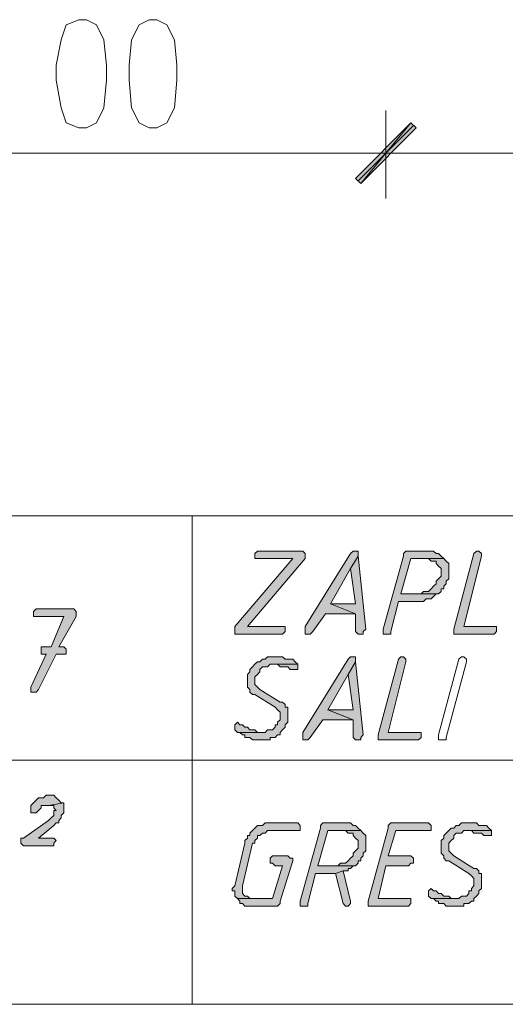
# Model space of a CAD drawing. Header units: inches. Extents: x 1504 to 12593, y -807 to 3183.
# Tile 154 of 256: x 6188 to 6270, y 61 to 227. Entities that reach past the tile are written whole.
import ezdxf

# ---------------------------------------------------------------- set-up
doc = ezdxf.new("R2010")
doc.units = ezdxf.units.IN
doc.header["$MEASUREMENT"] = 0
for name, color, linetype in [('at_Entity', 7, 'Continuous'), ('at_Rect', 7, 'Continuous'), ('at_Solid', 7, 'Continuous')]:
    doc.layers.add(name, color=color, linetype=linetype)

msp = doc.modelspace()

# ---------------------------------------------------------------- hatches: boundary and pattern name
at = {"layer": 'at_Solid', "lineweight": 15}
for points in [[(6254.18, 209.25), (6245.74, 199.11), (6244.9, 199.96)], [(6244.9, 199.96), (6245.74, 199.11), (6254.18, 209.25)], [(6255.03, 208.41), (6254.18, 209.25), (6245.74, 199.11)], [(6245.74, 199.11), (6254.18, 209.25), (6255.03, 208.41)], [(6235.6, 137.45), (6228.42, 137.45), (6228, 137.02), (6228, 136.18), (6234.33, 136.18), (6224.62, 124.77), (6224.62, 123.5), (6232.64, 123.5), (6233.06, 123.93), (6233.06, 124.77), (6226.73, 124.77), (6236.44, 136.18), (6236.44, 137.02), (6236.02, 137.45)], [(6244.9, 137.45), (6244.47, 137.45), (6244.05, 137.02), (6236.44, 124.77), (6236.44, 123.5), (6237.29, 123.5), (6237.71, 123.93), (6239.82, 126.89), (6244.9, 126.89), (6240.67, 128.58), (6244.05, 134.49), (6245.31, 136.6), (6245.31, 137.45)], [(6257.14, 137.45), (6253.34, 137.45), (6252.92, 137.02), (6252.92, 136.6), (6249.54, 124.35), (6249.54, 123.5), (6250.8, 123.5), (6250.8, 123.93), (6252.08, 128.99), (6256.3, 128.99), (6256.72, 129.42), (6257.56, 129.42), (6257.98, 129.84), (6258.41, 130.26), (6258.83, 130.26), (6252.49, 130.26), (6254.18, 136.18), (6259.68, 136.18), (6259.25, 136.6), (6258.83, 137.02), (6258.41, 137.02), (6257.98, 137.45), (6257.56, 137.45)], [(6265.17, 137.45), (6264.74, 137.02), (6261.36, 124.35), (6261.36, 123.5), (6268.13, 123.5), (6268.54, 123.93), (6268.54, 124.77), (6263.05, 124.77), (6266.01, 136.6), (6266.01, 137.02), (6265.59, 137.45)], [(6245.31, 136.6), (6244.05, 134.49), (6244.9, 128.58), (6240.67, 128.58), (6244.9, 126.89), (6244.9, 123.93), (6245.31, 123.5), (6246.16, 123.5), (6246.16, 123.93), (6246.58, 124.35)], [(6259.68, 136.18), (6257.14, 136.18), (6257.56, 135.76), (6258.41, 135.76), (6258.41, 135.33), (6258.83, 134.91), (6259.25, 134.49), (6259.25, 133.22), (6258.83, 132.8), (6258.41, 132.37), (6258.41, 131.96), (6257.98, 131.53), (6257.56, 131.11), (6257.14, 130.68), (6256.3, 130.68), (6255.87, 130.26), (6252.49, 130.26), (6258.83, 130.26), (6259.25, 130.68), (6259.25, 131.11), (6259.68, 131.11), (6259.68, 131.53), (6260.1, 131.96), (6260.1, 132.37), (6260.52, 132.8), (6260.52, 134.06), (6260.52, 135.33), (6260.1, 135.76)], [(6197.16, 127.73), (6191.24, 127.73), (6190.83, 127.31), (6190.83, 126.46), (6195.89, 126.46), (6193.78, 121.4), (6192.09, 121.4), (6192.09, 120.55), (6192.09, 120.12), (6192.93, 120.12), (6190.4, 114.63), (6190.4, 113.79), (6191.24, 113.79), (6191.67, 114.21), (6194.63, 120.12), (6196.32, 120.12), (6196.32, 120.97), (6195.89, 121.4), (6195.05, 121.4), (6198.01, 126.46), (6198.01, 127.31), (6197.58, 127.73)], [(6231.37, 119.71), (6230.11, 119.71), (6229.69, 119.28), (6229.26, 119.28), (6228.84, 118.86), (6228.42, 118.86), (6228, 118.44), (6227.57, 118.01), (6227.15, 117.59), (6227.15, 117.17), (6226.73, 116.75), (6226.73, 115.48), (6226.73, 114.63), (6227.15, 114.21), (6227.15, 113.79), (6227.57, 113.37), (6228, 113.37), (6231.37, 111.25), (6231.8, 110.83), (6232.22, 110.41), (6232.22, 109.14), (6231.8, 108.72), (6231.8, 108.3), (6231.37, 108.3), (6231.37, 107.88), (6230.95, 107.45), (6230.11, 107.45), (6229.69, 107.03), (6225.04, 107.03), (6225.46, 107.03), (6225.88, 106.61), (6226.31, 106.61), (6226.31, 106.19), (6227.15, 106.19), (6227.57, 105.76), (6230.53, 105.76), (6230.53, 106.19), (6231.37, 106.19), (6231.8, 106.61), (6232.22, 106.61), (6232.22, 107.03), (6232.64, 107.45), (6233.06, 107.88), (6233.06, 108.3), (6233.49, 108.72), (6233.49, 111.25), (6233.06, 111.25), (6233.06, 111.68), (6232.64, 112.1), (6232.22, 112.1), (6228.84, 114.21), (6228.42, 114.63), (6228, 115.06), (6228, 116.32), (6228.42, 116.75), (6228.84, 117.17), (6228.84, 117.59), (6229.26, 118.01), (6230.11, 118.01), (6230.53, 118.44), (6235.18, 118.44), (6234.75, 118.86), (6234.33, 119.28), (6233.06, 119.28), (6232.64, 119.71), (6231.8, 119.71)], [(6244.47, 119.71), (6244.05, 119.71), (6243.62, 119.28), (6236.02, 107.03), (6236.02, 105.76), (6236.87, 105.76), (6237.29, 106.19), (6239.4, 109.14), (6244.47, 109.14), (6240.24, 110.83), (6243.62, 116.75), (6244.9, 118.86), (6244.9, 119.71)], [(6252.49, 119.71), (6252.08, 119.28), (6248.69, 106.61), (6248.69, 105.76), (6255.45, 105.76), (6255.87, 106.19), (6255.87, 107.03), (6250.38, 107.03), (6253.34, 118.86), (6253.34, 119.28), (6252.92, 119.71)], [(6235.18, 118.44), (6230.95, 118.44), (6231.8, 118.44), (6232.22, 118.01), (6233.49, 118.01), (6233.91, 117.59), (6235.18, 117.59), (6235.18, 118.01)], [(6244.9, 118.86), (6243.62, 116.75), (6244.47, 110.83), (6240.24, 110.83), (6244.47, 109.14), (6244.47, 106.19), (6244.9, 105.76), (6245.74, 105.76), (6245.74, 106.19), (6246.16, 106.61)], [(6225.04, 108.72), (6224.62, 108.3), (6224.62, 107.45), (6225.04, 107.03), (6229.26, 107.03), (6228.42, 107.03), (6228, 107.45), (6227.15, 107.45), (6226.73, 107.88), (6226.31, 107.88), (6225.88, 108.3), (6225.46, 108.3)], [(6193.78, 96.47), (6192.93, 96.47), (6192.51, 96.05), (6191.67, 96.05), (6191.24, 95.63), (6190.83, 95.2), (6190.4, 94.78), (6190.4, 94.36), (6190.4, 93.51), (6191.24, 93.51), (6191.67, 93.94), (6192.09, 94.36), (6192.09, 94.78), (6193.36, 94.78), (6195.89, 95.2), (6195.47, 95.2), (6195.05, 95.63), (6194.63, 96.05), (6194.21, 96.47)], [(6195.89, 95.2), (6193.36, 94.78), (6194.21, 94.78), (6194.21, 94.36), (6194.63, 93.94), (6194.21, 93.94), (6194.21, 93.09), (6193.78, 92.67), (6193.36, 92.25), (6189.14, 89.29), (6188.71, 89.29), (6188.71, 88.45), (6189.14, 88.02), (6194.21, 88.02), (6194.21, 88.45), (6194.63, 88.87), (6194.21, 89.29), (6191.67, 89.29), (6194.21, 91.4), (6194.63, 91.83), (6195.05, 91.83), (6195.05, 92.25), (6195.47, 92.67), (6195.47, 93.09), (6195.89, 93.51), (6195.89, 94.36), (6195.89, 94.78)], [(6234.75, 91.83), (6229.69, 91.83), (6229.26, 91.4), (6228.42, 91.4), (6228, 90.98), (6227.57, 90.56), (6227.15, 90.13), (6227.15, 89.71), (6226.73, 89.71), (6226.73, 89.29), (6226.31, 88.87), (6226.31, 88.45), (6224.62, 81.27), (6224.19, 80.84), (6224.19, 80.42), (6224.62, 80.42), (6224.62, 79.58), (6225.04, 79.15), (6227.57, 79.15), (6227.15, 79.15), (6226.73, 79.58), (6226.31, 79.58), (6225.88, 80), (6225.88, 80.84), (6225.88, 81.27), (6227.57, 88.45), (6228, 88.45), (6228, 88.87), (6228.42, 89.29), (6228.42, 89.71), (6228.84, 89.71), (6229.26, 90.13), (6229.69, 90.13), (6230.11, 90.56), (6235.6, 90.56), (6235.6, 91.4), (6235.18, 91.83)], [(6243.2, 91.83), (6239.4, 91.83), (6238.98, 91.4), (6238.98, 90.98), (6235.6, 78.73), (6235.6, 77.89), (6236.87, 77.89), (6236.87, 78.31), (6238.13, 83.38), (6241.51, 83.38), (6242.78, 83.8), (6243.62, 83.8), (6243.62, 84.22), (6244.05, 84.22), (6244.47, 84.64), (6244.9, 84.64), (6238.56, 84.64), (6240.24, 90.56), (6245.74, 90.56), (6245.31, 90.98), (6244.9, 91.4), (6244.47, 91.4), (6244.05, 91.83), (6243.62, 91.83)], [(6256.72, 91.83), (6250.8, 91.83), (6250.38, 91.4), (6250.38, 90.98), (6247, 78.73), (6247, 77.89), (6253.76, 77.89), (6254.18, 78.31), (6254.18, 79.15), (6248.69, 79.15), (6249.96, 84.64), (6253.76, 84.64), (6254.18, 85.07), (6254.61, 85.07), (6254.61, 85.91), (6254.18, 86.33), (6250.38, 86.33), (6251.65, 90.56), (6257.56, 90.56), (6257.56, 91.4), (6257.14, 91.83)], [(6263.9, 91.83), (6262.64, 91.83), (6262.21, 91.4), (6261.79, 91.4), (6261.36, 90.98), (6260.94, 90.98), (6260.52, 90.56), (6260.1, 90.13), (6259.68, 89.71), (6259.68, 89.29), (6259.25, 88.87), (6259.25, 87.6), (6259.25, 86.76), (6259.68, 86.33), (6259.68, 85.91), (6260.1, 85.49), (6260.52, 85.49), (6263.9, 83.38), (6264.32, 82.95), (6264.74, 82.53), (6264.74, 81.27), (6264.32, 80.84), (6264.32, 80.42), (6263.9, 80.42), (6263.9, 80), (6263.48, 79.58), (6262.64, 79.58), (6262.21, 79.15), (6257.56, 79.15), (6257.98, 79.15), (6258.41, 78.73), (6258.83, 78.73), (6258.83, 78.31), (6259.68, 78.31), (6260.1, 77.89), (6263.05, 77.89), (6263.05, 78.31), (6263.9, 78.31), (6264.32, 78.73), (6264.74, 78.73), (6264.74, 79.15), (6265.17, 79.58), (6265.59, 80), (6265.59, 80.42), (6266.01, 80.84), (6266.01, 83.38), (6265.59, 83.38), (6265.59, 83.8), (6265.17, 84.22), (6264.74, 84.22), (6261.36, 86.33), (6260.94, 86.76), (6260.52, 87.18), (6260.52, 88.45), (6260.94, 88.87), (6261.36, 89.29), (6261.36, 89.71), (6261.79, 90.13), (6262.64, 90.13), (6263.05, 90.56), (6267.7, 90.56), (6267.28, 90.98), (6266.86, 91.4), (6265.59, 91.4), (6265.17, 91.83), (6264.32, 91.83)], [(6245.74, 90.56), (6243.2, 90.56), (6243.62, 90.13), (6244.47, 90.13), (6244.47, 89.71), (6244.9, 89.29), (6245.31, 88.87), (6245.31, 87.6), (6244.9, 87.18), (6244.47, 86.76), (6244.47, 86.33), (6244.05, 85.91), (6243.62, 85.49), (6243.2, 85.07), (6242.36, 85.07), (6241.93, 84.64), (6238.56, 84.64), (6244.9, 84.64), (6245.31, 85.07), (6245.31, 85.49), (6245.74, 85.49), (6245.74, 85.91), (6246.16, 86.33), (6246.16, 86.76), (6246.58, 87.18), (6246.58, 88.45), (6246.58, 89.71), (6246.16, 90.13)], [(6267.7, 90.56), (6263.48, 90.56), (6264.32, 90.56), (6264.74, 90.13), (6266.01, 90.13), (6266.43, 89.71), (6267.7, 89.71), (6267.7, 90.13)], [(6233.49, 86.33), (6230.95, 86.33), (6230.53, 85.91), (6230.53, 85.07), (6230.95, 85.07), (6231.37, 84.64), (6232.64, 84.64), (6230.95, 79.15), (6225.04, 79.15), (6225.46, 78.73), (6225.46, 78.31), (6225.88, 78.31), (6226.31, 77.89), (6231.8, 77.89), (6232.22, 78.31), (6232.22, 78.73), (6234.33, 85.49), (6234.33, 85.91), (6233.91, 85.91)], [(6242.78, 83.8), (6241.51, 83.38), (6242.78, 78.31), (6243.2, 77.89), (6243.62, 77.89), (6244.05, 78.31), (6244.05, 78.73)], [(6257.56, 80.84), (6257.14, 80.42), (6257.14, 79.58), (6257.56, 79.15), (6261.79, 79.15), (6260.94, 79.15), (6260.52, 79.58), (6259.68, 79.58), (6259.25, 80), (6258.83, 80), (6258.41, 80.42), (6257.98, 80.42)]]:
    msp.add_hatch(color=7, dxfattribs=at).paths.add_polyline_path(points)

# ---------------------------------------------------------------- linework, layer by layer
at = {"layer": 'at_Entity', "color": 7, "lineweight": 15}
for p, q in [((6198.43, 226.57), (6196.32, 225.73)), ((6199.7, 226.57), (6198.43, 226.57)), ((6201.39, 225.73), (6199.7, 226.57)), ((6210.26, 226.57), (6208.57, 225.73)), ((6211.52, 226.57), (6210.26, 226.57)), ((6213.21, 225.73), (6211.52, 226.57)), ((6196.32, 225.73), (6195.47, 223.19)), ((6202.65, 223.19), (6201.39, 225.73)), ((6208.57, 225.73), (6207.29, 223.19)), ((6214.48, 223.19), (6213.21, 225.73)), ((6195.47, 223.19), (6194.63, 218.97)), ((6203.07, 218.97), (6202.65, 223.19)), ((6207.29, 223.19), (6206.88, 218.97)), ((6214.9, 218.97), (6214.48, 223.19)), ((6194.63, 218.97), (6194.63, 216.44)), ((6203.07, 216.44), (6203.07, 218.97)), ((6206.88, 218.97), (6206.88, 216.44)), ((6214.9, 216.44), (6214.9, 218.97)), ((6194.63, 216.44), (6195.47, 211.79)), ((6202.65, 211.79), (6203.07, 216.44)), ((6206.88, 216.44), (6207.29, 211.79)), ((6214.48, 211.79), (6214.9, 216.44)), ((6195.47, 211.79), (6196.32, 209.25)), ((6201.39, 209.25), (6202.65, 211.79)), ((6207.29, 211.79), (6208.57, 209.25)), ((6213.21, 209.25), (6214.48, 211.79)), ((6249.96, 211.36), (6249.96, 196.58)), ((6249.96, 196.58), (6249.96, 211.36)), ((6196.32, 209.25), (6198.43, 208.41)), ((6198.43, 208.41), (6199.7, 208.41)), ((6199.7, 208.41), (6201.39, 209.25)), ((6208.57, 209.25), (6210.26, 208.41)), ((6210.26, 208.41), (6211.52, 208.41)), ((6211.52, 208.41), (6213.21, 209.25)), ((6244.9, 199.96), (6254.18, 209.25)), ((6254.18, 209.25), (6244.9, 199.96)), ((6245.31, 199.54), (6254.61, 208.83)), ((6254.61, 208.83), (6245.31, 199.54)), ((6254.18, 209.25), (6245.74, 199.11)), ((6254.18, 209.25), (6245.74, 199.11)), ((6245.74, 199.11), (6254.18, 209.25)), ((6245.74, 199.11), (6254.18, 209.25)), ((6245.74, 199.11), (6255.03, 208.41)), ((6255.03, 208.41), (6245.74, 199.11)), ((6255.03, 208.41), (6254.18, 209.25)), ((6254.18, 209.25), (6255.03, 208.41)), ((6155.76, 204.18), (6244.47, 204.18)), ((6241.93, 204.18), (6258.41, 204.18)), ((6258.41, 204.18), (6241.93, 204.18)), ((6255.45, 204.18), (6453.13, 204.18)), ((6245.74, 199.11), (6244.9, 199.96)), ((6244.9, 199.96), (6245.74, 199.11)), ((6217.44, 143.36), (6217.44, 61.41)), ((6228.42, 137.45), (6228, 137.02)), ((6235.6, 137.45), (6228.42, 137.45)), ((6236.02, 137.45), (6235.6, 137.45)), ((6236.44, 137.02), (6236.02, 137.45)), ((6244.47, 137.45), (6244.05, 137.02)), ((6244.9, 137.45), (6244.47, 137.45)), ((6245.31, 137.45), (6244.9, 137.45)), ((6245.31, 136.6), (6245.31, 137.45)), ((6253.34, 137.45), (6252.92, 137.02)), ((6257.14, 137.45), (6253.34, 137.45)), ((6257.56, 137.45), (6257.14, 137.45)), ((6257.98, 137.45), (6257.56, 137.45)), ((6258.41, 137.02), (6257.98, 137.45)), ((6265.17, 137.45), (6264.74, 137.02)), ((6265.17, 137.45), (6265.17, 137.45)), ((6265.59, 137.45), (6265.17, 137.45)), ((6266.01, 137.02), (6265.59, 137.45)), ((6234.33, 136.18), (6224.62, 124.77)), ((6226.73, 124.77), (6236.44, 136.18)), ((6228, 137.02), (6228, 136.18)), ((6228, 136.18), (6234.33, 136.18)), ((6236.44, 136.18), (6236.44, 137.02)), ((6236.44, 137.02), (6236.44, 137.02)), ((6244.05, 137.02), (6236.44, 124.77)), ((6245.31, 136.6), (6244.05, 134.49)), ((6244.05, 134.49), (6245.31, 136.6)), ((6246.58, 124.35), (6245.31, 136.6)), ((6252.92, 136.6), (6249.54, 124.35)), ((6252.49, 130.26), (6254.18, 136.18)), ((6252.92, 137.02), (6252.92, 136.6)), ((6254.18, 136.18), (6259.68, 136.18)), ((6259.68, 136.18), (6257.14, 136.18)), ((6257.14, 136.18), (6257.56, 135.76)), ((6257.56, 135.76), (6258.41, 135.76)), ((6258.83, 137.02), (6258.41, 137.02)), ((6258.41, 135.76), (6258.41, 135.33)), ((6259.25, 136.6), (6258.83, 137.02)), ((6259.68, 136.18), (6259.25, 136.6)), ((6259.25, 136.6), (6259.25, 136.6)), ((6260.1, 135.76), (6259.68, 136.18)), ((6260.52, 135.33), (6260.1, 135.76)), ((6260.1, 135.76), (6260.1, 135.76)), ((6264.74, 137.02), (6261.36, 124.35)), ((6263.05, 124.77), (6266.01, 136.6)), ((6264.74, 137.02), (6264.74, 137.02)), ((6266.01, 136.6), (6266.01, 137.02)), ((6240.67, 128.58), (6244.05, 134.49)), ((6244.05, 134.49), (6244.9, 128.58)), ((6258.41, 135.33), (6258.83, 134.91)), ((6258.83, 134.91), (6258.83, 134.91)), ((6258.83, 134.91), (6259.25, 134.49)), ((6259.25, 134.49), (6259.25, 133.22)), ((6260.52, 134.06), (6260.52, 135.33)), ((6260.52, 132.8), (6260.52, 134.06)), ((6258.83, 132.8), (6258.41, 132.37)), ((6258.41, 132.37), (6258.41, 131.96)), ((6259.25, 133.22), (6258.83, 132.8)), ((6258.83, 132.8), (6258.83, 132.8)), ((6260.1, 132.37), (6260.52, 132.8)), ((6260.1, 131.96), (6260.1, 132.37)), ((6256.3, 130.68), (6255.87, 130.26)), ((6257.14, 130.68), (6256.3, 130.68)), ((6257.56, 131.11), (6257.14, 130.68)), ((6257.98, 131.53), (6257.56, 131.11)), ((6257.56, 131.11), (6257.56, 131.11)), ((6258.41, 131.96), (6257.98, 131.53)), ((6258.83, 130.26), (6259.25, 130.68)), ((6259.25, 130.68), (6259.25, 131.11)), ((6259.25, 131.11), (6259.68, 131.11)), ((6259.68, 131.53), (6260.1, 131.96)), ((6259.68, 131.11), (6259.68, 131.53)), ((6250.8, 123.93), (6252.08, 128.99)), ((6252.08, 128.99), (6256.3, 128.99)), ((6255.87, 130.26), (6252.49, 130.26)), ((6252.49, 130.26), (6258.83, 130.26)), ((6258.83, 130.26), (6252.49, 130.26)), ((6256.3, 128.99), (6256.72, 129.42)), ((6256.72, 129.42), (6257.56, 129.42)), ((6257.56, 129.42), (6257.98, 129.84)), ((6257.98, 129.84), (6258.41, 130.26)), ((6257.98, 129.84), (6257.98, 129.84)), ((6258.41, 130.26), (6258.83, 130.26)), ((6191.24, 127.73), (6190.83, 127.31)), ((6190.83, 127.31), (6190.83, 126.46)), ((6197.16, 127.73), (6191.24, 127.73)), ((6197.58, 127.73), (6197.16, 127.73)), ((6198.01, 127.31), (6197.58, 127.73)), ((6198.01, 126.46), (6198.01, 127.31)), ((6244.9, 128.58), (6240.67, 128.58)), ((6240.67, 128.58), (6244.9, 126.89)), ((6244.9, 126.89), (6240.67, 128.58)), ((6190.83, 126.46), (6195.89, 126.46)), ((6195.89, 126.46), (6193.78, 121.4)), ((6195.05, 121.4), (6198.01, 126.46)), ((6237.71, 123.93), (6239.82, 126.89)), ((6239.82, 126.89), (6244.9, 126.89)), ((6244.9, 126.89), (6244.9, 123.93)), ((6224.62, 124.77), (6224.62, 123.5)), ((6233.06, 124.77), (6226.73, 124.77)), ((6232.64, 123.5), (6233.06, 123.93)), ((6233.06, 123.93), (6233.06, 124.77)), ((6236.44, 124.77), (6236.44, 123.5)), ((6237.29, 123.5), (6237.71, 123.93)), ((6244.9, 123.93), (6245.31, 123.5)), ((6246.16, 123.93), (6246.58, 124.35)), ((6246.16, 123.5), (6246.16, 123.93)), ((6249.54, 124.35), (6249.54, 123.5)), ((6250.8, 123.5), (6250.8, 123.93)), ((6261.36, 124.35), (6261.36, 123.5)), ((6268.54, 124.77), (6263.05, 124.77)), ((6268.13, 123.5), (6268.54, 123.93)), ((6268.54, 123.93), (6268.54, 124.77)), ((6224.62, 123.5), (6232.64, 123.5)), ((6236.44, 123.5), (6237.29, 123.5)), ((6245.31, 123.5), (6246.16, 123.5)), ((6249.54, 123.5), (6250.8, 123.5)), ((6261.36, 123.5), (6268.13, 123.5)), ((6193.78, 121.4), (6192.09, 121.4)), ((6192.09, 121.4), (6192.09, 120.55)), ((6195.89, 121.4), (6195.05, 121.4)), ((6196.32, 120.97), (6195.89, 121.4)), ((6196.32, 120.12), (6196.32, 120.97)), ((6192.93, 120.12), (6190.4, 114.63)), ((6191.67, 114.21), (6194.63, 120.12)), ((6192.09, 120.55), (6192.09, 120.12)), ((6192.09, 120.12), (6192.93, 120.12)), ((6194.63, 120.12), (6196.32, 120.12)), ((6229.26, 119.28), (6228.84, 118.86)), ((6229.69, 119.28), (6229.26, 119.28)), ((6230.11, 119.71), (6229.69, 119.28)), ((6231.37, 119.71), (6230.11, 119.71)), ((6231.8, 119.71), (6231.37, 119.71)), ((6232.64, 119.71), (6231.8, 119.71)), ((6233.06, 119.28), (6232.64, 119.71)), ((6234.33, 119.28), (6233.06, 119.28)), ((6234.75, 118.86), (6234.33, 119.28)), ((6243.62, 119.28), (6236.02, 107.03)), ((6244.05, 119.71), (6243.62, 119.28)), ((6244.47, 119.71), (6244.05, 119.71)), ((6244.9, 119.71), (6244.47, 119.71)), ((6244.9, 118.86), (6244.9, 119.71)), ((6252.08, 119.28), (6248.69, 106.61)), ((6252.49, 119.71), (6252.08, 119.28)), ((6252.08, 119.28), (6252.08, 119.28)), ((6252.49, 119.71), (6252.49, 119.71)), ((6252.92, 119.71), (6252.49, 119.71)), ((6253.34, 119.28), (6252.92, 119.71)), ((6253.34, 118.86), (6253.34, 119.28)), ((6258.83, 106.61), (6262.21, 119.28)), ((6262.21, 119.28), (6262.64, 119.71)), ((6262.21, 119.28), (6262.21, 119.28)), ((6262.64, 119.71), (6263.05, 119.71)), ((6263.05, 119.71), (6263.48, 119.28)), ((6263.48, 119.28), (6263.48, 118.86)), ((6227.57, 118.01), (6227.15, 117.59)), ((6227.15, 117.59), (6227.15, 117.17)), ((6228, 118.44), (6227.57, 118.01)), ((6227.57, 118.01), (6227.57, 118.01)), ((6228.42, 118.86), (6228, 118.44)), ((6228, 118.44), (6228, 118.44)), ((6228.84, 118.86), (6228.42, 118.86)), ((6228.84, 117.59), (6229.26, 118.01)), ((6228.84, 117.17), (6228.84, 117.59)), ((6229.26, 118.01), (6230.11, 118.01)), ((6230.11, 118.01), (6230.53, 118.44)), ((6230.53, 118.44), (6235.18, 118.44)), ((6235.18, 118.44), (6230.95, 118.44)), ((6230.95, 118.44), (6231.8, 118.44)), ((6231.8, 118.44), (6232.22, 118.01)), ((6232.22, 118.01), (6233.49, 118.01)), ((6233.49, 118.01), (6233.91, 117.59)), ((6233.91, 117.59), (6235.18, 117.59)), ((6235.18, 118.44), (6234.75, 118.86)), ((6234.75, 118.86), (6234.75, 118.86)), ((6235.18, 118.01), (6235.18, 118.44)), ((6235.18, 117.59), (6235.18, 118.01)), ((6244.9, 118.86), (6243.62, 116.75)), ((6243.62, 116.75), (6244.9, 118.86)), ((6246.16, 106.61), (6244.9, 118.86)), ((6250.38, 107.03), (6253.34, 118.86)), ((6263.48, 118.86), (6260.1, 106.19)), ((6263.48, 118.86), (6263.48, 118.86)), ((6263.48, 118.86), (6263.48, 118.86)), ((6227.15, 117.17), (6226.73, 116.75)), ((6226.73, 116.75), (6226.73, 115.48)), ((6228, 116.32), (6228.42, 116.75)), ((6228, 115.06), (6228, 116.32)), ((6228.42, 116.75), (6228.84, 117.17)), ((6228.42, 116.75), (6228.42, 116.75)), ((6240.24, 110.83), (6243.62, 116.75)), ((6243.62, 116.75), (6244.47, 110.83)), ((6190.4, 114.63), (6190.4, 113.79)), ((6191.24, 113.79), (6191.67, 114.21)), ((6226.73, 115.48), (6226.73, 114.63)), ((6226.73, 114.63), (6227.15, 114.21)), ((6227.15, 114.21), (6227.15, 113.79)), ((6228.42, 114.63), (6228, 115.06)), ((6228.84, 114.21), (6228.42, 114.63)), ((6228.42, 114.63), (6228.42, 114.63)), ((6232.22, 112.1), (6228.84, 114.21)), ((6190.4, 113.79), (6191.24, 113.79)), ((6227.15, 113.79), (6227.57, 113.37)), ((6227.57, 113.37), (6228, 113.37)), ((6228, 113.37), (6231.37, 111.25)), ((6231.37, 111.25), (6231.8, 110.83)), ((6231.8, 110.83), (6231.8, 110.83)), ((6231.8, 110.83), (6232.22, 110.41)), ((6232.64, 112.1), (6232.22, 112.1)), ((6233.06, 111.68), (6232.64, 112.1)), ((6233.06, 111.25), (6233.06, 111.68)), ((6233.49, 111.25), (6233.06, 111.25)), ((6233.49, 108.72), (6233.49, 111.25)), ((6244.47, 110.83), (6240.24, 110.83)), ((6240.24, 110.83), (6244.47, 109.14)), ((6244.47, 109.14), (6240.24, 110.83)), ((6232.22, 109.14), (6231.8, 108.72)), ((6232.22, 110.41), (6232.22, 109.14)), ((6237.29, 106.19), (6239.4, 109.14)), ((6239.4, 109.14), (6244.47, 109.14)), ((6244.47, 109.14), (6244.47, 106.19)), ((6225.04, 108.72), (6224.62, 108.3)), ((6224.62, 108.3), (6224.62, 107.45)), ((6224.62, 107.45), (6224.62, 107.45)), ((6224.62, 107.45), (6225.04, 107.03)), ((6225.04, 108.72), (6225.04, 108.72)), ((6225.46, 108.3), (6225.04, 108.72)), ((6225.88, 108.3), (6225.46, 108.3)), ((6226.31, 107.88), (6225.88, 108.3)), ((6226.73, 107.88), (6226.31, 107.88)), ((6227.15, 107.45), (6226.73, 107.88)), ((6228, 107.45), (6227.15, 107.45)), ((6228.42, 107.03), (6228, 107.45)), ((6230.11, 107.45), (6229.69, 107.03)), ((6230.95, 107.45), (6230.11, 107.45)), ((6231.37, 107.88), (6230.95, 107.45)), ((6231.8, 108.3), (6231.37, 108.3)), ((6231.37, 108.3), (6231.37, 107.88)), ((6231.8, 108.72), (6231.8, 108.3)), ((6232.22, 107.03), (6232.64, 107.45)), ((6232.64, 107.45), (6233.06, 107.88)), ((6232.64, 107.45), (6232.64, 107.45)), ((6233.06, 108.3), (6233.49, 108.72)), ((6233.06, 107.88), (6233.06, 108.3)), ((6225.04, 107.03), (6229.26, 107.03)), ((6229.69, 107.03), (6225.04, 107.03)), ((6225.04, 107.03), (6225.46, 107.03)), ((6225.46, 107.03), (6225.88, 106.61)), ((6225.88, 106.61), (6226.31, 106.61)), ((6226.31, 106.61), (6226.31, 106.19)), ((6226.31, 106.19), (6227.15, 106.19)), ((6227.15, 106.19), (6227.57, 105.76)), ((6227.57, 105.76), (6230.53, 105.76)), ((6229.26, 107.03), (6228.42, 107.03)), ((6230.53, 105.76), (6230.53, 106.19)), ((6230.53, 106.19), (6231.37, 106.19)), ((6231.37, 106.19), (6231.8, 106.61)), ((6231.8, 106.61), (6232.22, 106.61)), ((6232.22, 106.61), (6232.22, 107.03)), ((6236.02, 107.03), (6236.02, 105.76)), ((6236.02, 105.76), (6236.87, 105.76)), ((6236.87, 105.76), (6237.29, 106.19)), ((6244.47, 106.19), (6244.9, 105.76)), ((6244.9, 105.76), (6245.74, 105.76)), ((6245.74, 106.19), (6246.16, 106.61)), ((6245.74, 105.76), (6245.74, 106.19)), ((6248.69, 106.61), (6248.69, 105.76)), ((6248.69, 105.76), (6255.45, 105.76)), ((6255.87, 107.03), (6250.38, 107.03)), ((6255.45, 105.76), (6255.87, 106.19)), ((6255.87, 106.19), (6255.87, 107.03)), ((6258.83, 105.76), (6258.83, 106.61)), ((6258.83, 106.61), (6258.83, 106.61)), ((6260.1, 105.76), (6258.83, 105.76)), ((6260.1, 106.19), (6260.1, 105.76)), ((6132.53, 102.38), (6379.21, 102.38)), ((6191.67, 96.05), (6191.24, 95.63)), ((6192.51, 96.05), (6191.67, 96.05)), ((6192.93, 96.47), (6192.51, 96.05)), ((6193.78, 96.47), (6192.93, 96.47)), ((6194.21, 96.47), (6193.78, 96.47)), ((6194.63, 96.05), (6194.21, 96.47)), ((6195.05, 95.63), (6194.63, 96.05)), ((6194.63, 96.05), (6194.63, 96.05)), ((6190.83, 95.2), (6190.4, 94.78)), ((6190.4, 94.78), (6190.4, 94.36)), ((6190.4, 94.36), (6190.4, 93.51)), ((6191.24, 95.63), (6190.83, 95.2)), ((6190.83, 95.2), (6190.83, 95.2)), ((6191.67, 93.94), (6192.09, 94.36)), ((6192.09, 94.36), (6192.09, 94.78)), ((6192.09, 94.78), (6193.36, 94.78)), ((6195.89, 95.2), (6193.36, 94.78)), ((6193.36, 94.78), (6195.89, 95.2)), ((6193.36, 94.78), (6194.21, 94.78)), ((6194.21, 94.78), (6194.21, 94.36)), ((6194.21, 94.36), (6194.63, 93.94)), ((6195.47, 95.2), (6195.05, 95.63)), ((6195.05, 95.63), (6195.05, 95.63)), ((6195.89, 95.2), (6195.47, 95.2)), ((6195.89, 94.78), (6195.89, 95.2)), ((6195.89, 94.36), (6195.89, 94.78)), ((6195.89, 93.51), (6195.89, 94.36)), ((6190.4, 93.51), (6191.24, 93.51)), ((6191.24, 93.51), (6191.67, 93.94)), ((6191.67, 93.94), (6191.67, 93.94)), ((6193.78, 92.67), (6193.36, 92.25)), ((6194.21, 93.09), (6193.78, 92.67)), ((6193.78, 92.67), (6193.78, 92.67)), ((6194.63, 93.94), (6194.21, 93.94)), ((6194.21, 93.94), (6194.21, 93.09)), ((6195.05, 92.25), (6195.47, 92.67)), ((6195.47, 93.09), (6195.89, 93.51)), ((6195.47, 92.67), (6195.47, 93.09)), ((6193.36, 92.25), (6189.14, 89.29)), ((6191.67, 89.29), (6194.21, 91.4)), ((6194.21, 91.4), (6194.63, 91.83)), ((6194.21, 91.4), (6194.21, 91.4)), ((6194.63, 91.83), (6195.05, 91.83)), ((6195.05, 91.83), (6195.05, 92.25)), ((6228, 90.98), (6227.57, 90.56)), ((6228.42, 91.4), (6228, 90.98)), ((6228, 90.98), (6228, 90.98)), ((6229.26, 91.4), (6228.42, 91.4)), ((6229.69, 91.83), (6229.26, 91.4)), ((6234.75, 91.83), (6229.69, 91.83)), ((6235.18, 91.83), (6234.75, 91.83)), ((6235.6, 91.4), (6235.18, 91.83)), ((6235.6, 90.56), (6235.6, 91.4)), ((6238.98, 90.98), (6235.6, 78.73)), ((6239.4, 91.83), (6238.98, 91.4)), ((6238.98, 91.4), (6238.98, 90.98)), ((6243.2, 91.83), (6239.4, 91.83)), ((6243.62, 91.83), (6243.2, 91.83)), ((6244.05, 91.83), (6243.62, 91.83)), ((6244.47, 91.4), (6244.05, 91.83)), ((6244.9, 91.4), (6244.47, 91.4)), ((6245.31, 90.98), (6244.9, 91.4)), ((6245.74, 90.56), (6245.31, 90.98)), ((6245.31, 90.98), (6245.31, 90.98)), ((6250.38, 90.98), (6247, 78.73)), ((6250.8, 91.83), (6250.38, 91.4)), ((6250.38, 91.4), (6250.38, 90.98)), ((6256.72, 91.83), (6250.8, 91.83)), ((6257.14, 91.83), (6256.72, 91.83)), ((6257.56, 91.4), (6257.14, 91.83)), ((6257.56, 90.56), (6257.56, 91.4)), ((6260.94, 90.98), (6260.52, 90.56)), ((6261.36, 90.98), (6260.94, 90.98)), ((6261.79, 91.4), (6261.36, 90.98)), ((6262.21, 91.4), (6261.79, 91.4)), ((6262.64, 91.83), (6262.21, 91.4)), ((6263.9, 91.83), (6262.64, 91.83)), ((6264.32, 91.83), (6263.9, 91.83)), ((6265.17, 91.83), (6264.32, 91.83)), ((6265.59, 91.4), (6265.17, 91.83)), ((6266.86, 91.4), (6265.59, 91.4)), ((6267.28, 90.98), (6266.86, 91.4)), ((6267.7, 90.56), (6267.28, 90.98)), ((6267.28, 90.98), (6267.28, 90.98)), ((6189.14, 89.29), (6188.71, 89.29)), ((6188.71, 89.29), (6188.71, 88.45)), ((6194.21, 89.29), (6191.67, 89.29)), ((6194.63, 88.87), (6194.21, 89.29)), ((6226.73, 89.29), (6226.31, 88.87)), ((6227.15, 89.71), (6226.73, 89.71)), ((6226.73, 89.71), (6226.73, 89.29)), ((6227.57, 90.56), (6227.15, 90.13)), ((6227.15, 90.13), (6227.15, 89.71)), ((6228, 88.87), (6228.42, 89.29)), ((6228.42, 89.29), (6228.42, 89.71)), ((6228.42, 89.71), (6228.84, 89.71)), ((6228.84, 89.71), (6229.26, 90.13)), ((6229.26, 90.13), (6229.69, 90.13)), ((6229.69, 90.13), (6230.11, 90.56)), ((6230.11, 90.56), (6235.6, 90.56)), ((6238.56, 84.64), (6240.24, 90.56)), ((6240.24, 90.56), (6245.74, 90.56)), ((6245.74, 90.56), (6243.2, 90.56)), ((6243.2, 90.56), (6243.62, 90.13)), ((6243.62, 90.13), (6244.47, 90.13)), ((6244.47, 90.13), (6244.47, 89.71)), ((6244.47, 89.71), (6244.9, 89.29)), ((6244.9, 89.29), (6244.9, 89.29)), ((6244.9, 89.29), (6245.31, 88.87)), ((6246.16, 90.13), (6245.74, 90.56)), ((6246.58, 89.71), (6246.16, 90.13)), ((6246.16, 90.13), (6246.16, 90.13)), ((6246.58, 88.45), (6246.58, 89.71)), ((6250.38, 86.33), (6251.65, 90.56)), ((6251.65, 90.56), (6257.56, 90.56)), ((6259.68, 89.29), (6259.25, 88.87)), ((6260.1, 90.13), (6259.68, 89.71)), ((6259.68, 89.71), (6259.68, 89.29)), ((6260.52, 90.56), (6260.1, 90.13)), ((6260.1, 90.13), (6260.1, 90.13)), ((6260.52, 90.56), (6260.52, 90.56)), ((6260.94, 88.87), (6261.36, 89.29)), ((6261.36, 89.71), (6261.79, 90.13)), ((6261.36, 89.29), (6261.36, 89.71)), ((6261.79, 90.13), (6262.64, 90.13)), ((6262.64, 90.13), (6263.05, 90.56)), ((6263.05, 90.56), (6267.7, 90.56)), ((6267.7, 90.56), (6263.48, 90.56)), ((6263.48, 90.56), (6264.32, 90.56)), ((6264.32, 90.56), (6264.74, 90.13)), ((6264.74, 90.13), (6266.01, 90.13)), ((6266.01, 90.13), (6266.43, 89.71)), ((6266.43, 89.71), (6267.7, 89.71)), ((6267.7, 90.13), (6267.7, 90.56)), ((6267.7, 89.71), (6267.7, 90.13)), ((6188.71, 88.45), (6189.14, 88.02)), ((6189.14, 88.02), (6194.21, 88.02)), ((6194.21, 88.45), (6194.63, 88.87)), ((6194.21, 88.02), (6194.21, 88.45)), ((6226.31, 88.45), (6224.62, 81.27)), ((6225.88, 81.27), (6227.57, 88.45)), ((6226.31, 88.87), (6226.31, 88.45)), ((6227.57, 88.45), (6228, 88.45)), ((6228, 88.45), (6228, 88.87)), ((6245.31, 87.6), (6244.9, 87.18)), ((6245.31, 88.87), (6245.31, 87.6)), ((6246.58, 87.18), (6246.58, 88.45)), ((6259.25, 88.87), (6259.25, 87.6)), ((6259.25, 87.6), (6259.25, 86.76)), ((6260.52, 88.45), (6260.94, 88.87)), ((6260.52, 87.18), (6260.52, 88.45)), ((6260.94, 88.87), (6260.94, 88.87)), ((6230.95, 86.33), (6230.53, 85.91)), ((6230.53, 85.91), (6230.53, 85.07)), ((6233.49, 86.33), (6230.95, 86.33)), ((6233.91, 85.91), (6233.49, 86.33)), ((6234.33, 85.91), (6233.91, 85.91)), ((6234.33, 85.49), (6234.33, 85.91)), ((6244.05, 85.91), (6243.62, 85.49)), ((6244.47, 86.33), (6244.05, 85.91)), ((6244.9, 87.18), (6244.47, 86.76)), ((6244.47, 86.76), (6244.47, 86.33)), ((6244.9, 87.18), (6244.9, 87.18)), ((6245.74, 85.91), (6246.16, 86.33)), ((6245.74, 85.49), (6245.74, 85.91)), ((6246.16, 86.76), (6246.58, 87.18)), ((6246.16, 86.33), (6246.16, 86.76)), ((6254.18, 86.33), (6250.38, 86.33)), ((6254.61, 85.91), (6254.18, 86.33)), ((6254.61, 85.07), (6254.61, 85.91)), ((6259.25, 86.76), (6259.68, 86.33)), ((6259.68, 86.33), (6259.68, 85.91)), ((6259.68, 85.91), (6260.1, 85.49)), ((6260.94, 86.76), (6260.52, 87.18)), ((6261.36, 86.33), (6260.94, 86.76)), ((6260.94, 86.76), (6260.94, 86.76)), ((6264.74, 84.22), (6261.36, 86.33)), ((6230.53, 85.07), (6230.95, 85.07)), ((6230.95, 85.07), (6231.37, 84.64)), ((6232.64, 84.64), (6230.95, 79.15)), ((6231.37, 84.64), (6232.64, 84.64)), ((6232.22, 78.73), (6234.33, 85.49)), ((6241.93, 84.64), (6238.56, 84.64)), ((6238.56, 84.64), (6244.9, 84.64)), ((6244.9, 84.64), (6238.56, 84.64)), ((6242.36, 85.07), (6241.93, 84.64)), ((6243.2, 85.07), (6242.36, 85.07)), ((6243.62, 85.49), (6243.2, 85.07)), ((6243.62, 85.49), (6243.62, 85.49)), ((6244.05, 84.22), (6244.47, 84.64)), ((6244.47, 84.64), (6244.9, 84.64)), ((6244.9, 84.64), (6245.31, 85.07)), ((6245.31, 85.07), (6245.31, 85.49)), ((6245.31, 85.49), (6245.74, 85.49)), ((6248.69, 79.15), (6249.96, 84.64)), ((6249.96, 84.64), (6253.76, 84.64)), ((6253.76, 84.64), (6254.18, 85.07)), ((6254.18, 85.07), (6254.61, 85.07)), ((6260.1, 85.49), (6260.52, 85.49)), ((6260.52, 85.49), (6263.9, 83.38)), ((6236.87, 78.31), (6238.13, 83.38)), ((6238.13, 83.38), (6241.51, 83.38)), ((6242.78, 83.8), (6241.51, 83.38)), ((6241.51, 83.38), (6242.78, 83.8)), ((6241.51, 83.38), (6242.78, 78.31)), ((6244.05, 78.73), (6242.78, 83.8)), ((6242.78, 83.8), (6243.62, 83.8)), ((6243.62, 83.8), (6243.62, 84.22)), ((6243.62, 84.22), (6244.05, 84.22)), ((6263.9, 83.38), (6264.32, 82.95)), ((6264.32, 82.95), (6264.32, 82.95)), ((6264.32, 82.95), (6264.74, 82.53)), ((6265.17, 84.22), (6264.74, 84.22)), ((6265.59, 83.8), (6265.17, 84.22)), ((6265.59, 83.38), (6265.59, 83.8)), ((6266.01, 83.38), (6265.59, 83.38)), ((6266.01, 80.84), (6266.01, 83.38)), ((6224.62, 81.27), (6224.19, 80.84)), ((6224.62, 81.27), (6224.62, 81.27)), ((6225.88, 80.84), (6225.88, 81.27)), ((6264.74, 81.27), (6264.32, 80.84)), ((6264.74, 82.53), (6264.74, 81.27)), ((6224.19, 80.84), (6224.19, 80.42)), ((6224.19, 80.42), (6224.62, 80.42)), ((6224.62, 80.42), (6224.62, 79.58)), ((6224.62, 79.58), (6224.62, 79.58)), ((6224.62, 79.58), (6225.04, 79.15)), ((6225.88, 80), (6225.88, 80.84)), ((6226.31, 79.58), (6225.88, 80)), ((6226.73, 79.58), (6226.31, 79.58)), ((6227.15, 79.15), (6226.73, 79.58)), ((6257.56, 80.84), (6257.14, 80.42)), ((6257.14, 80.42), (6257.14, 79.58)), ((6257.14, 79.58), (6257.14, 79.58)), ((6257.14, 79.58), (6257.56, 79.15)), ((6257.56, 80.84), (6257.56, 80.84)), ((6257.98, 80.42), (6257.56, 80.84)), ((6258.41, 80.42), (6257.98, 80.42)), ((6258.83, 80), (6258.41, 80.42)), ((6259.25, 80), (6258.83, 80)), ((6259.68, 79.58), (6259.25, 80)), ((6260.52, 79.58), (6259.68, 79.58)), ((6260.94, 79.15), (6260.52, 79.58)), ((6262.64, 79.58), (6262.21, 79.15)), ((6263.48, 79.58), (6262.64, 79.58)), ((6263.9, 80), (6263.48, 79.58)), ((6264.32, 80.42), (6263.9, 80.42)), ((6263.9, 80.42), (6263.9, 80)), ((6264.32, 80.84), (6264.32, 80.42)), ((6264.74, 79.15), (6265.17, 79.58)), ((6265.17, 79.58), (6265.59, 80)), ((6265.17, 79.58), (6265.17, 79.58)), ((6265.59, 80.42), (6266.01, 80.84)), ((6265.59, 80), (6265.59, 80.42)), ((6230.95, 79.15), (6225.04, 79.15)), ((6225.04, 79.15), (6225.46, 78.73)), ((6225.04, 79.15), (6227.57, 79.15)), ((6225.46, 78.73), (6225.46, 78.31)), ((6225.46, 78.31), (6225.88, 78.31)), ((6225.88, 78.31), (6226.31, 77.89)), ((6226.31, 77.89), (6231.8, 77.89)), ((6227.57, 79.15), (6227.15, 79.15)), ((6231.8, 77.89), (6232.22, 78.31)), ((6232.22, 78.31), (6232.22, 78.73)), ((6235.6, 78.73), (6235.6, 77.89)), ((6235.6, 77.89), (6236.87, 77.89)), ((6236.87, 77.89), (6236.87, 78.31)), ((6242.78, 78.31), (6242.78, 78.31)), ((6242.78, 78.31), (6243.2, 77.89)), ((6243.2, 77.89), (6243.62, 77.89)), ((6243.62, 77.89), (6244.05, 78.31)), ((6244.05, 78.31), (6244.05, 78.73)), ((6244.05, 78.73), (6244.05, 78.73)), ((6247, 78.73), (6247, 77.89)), ((6247, 77.89), (6253.76, 77.89)), ((6254.18, 79.15), (6248.69, 79.15)), ((6253.76, 77.89), (6254.18, 78.31)), ((6254.18, 78.31), (6254.18, 79.15)), ((6257.56, 79.15), (6261.79, 79.15)), ((6262.21, 79.15), (6257.56, 79.15)), ((6257.56, 79.15), (6257.98, 79.15)), ((6257.98, 79.15), (6258.41, 78.73)), ((6258.41, 78.73), (6258.83, 78.73)), ((6258.83, 78.73), (6258.83, 78.31)), ((6258.83, 78.31), (6259.68, 78.31)), ((6259.68, 78.31), (6260.1, 77.89)), ((6260.1, 77.89), (6263.05, 77.89)), ((6261.79, 79.15), (6260.94, 79.15)), ((6263.05, 77.89), (6263.05, 78.31)), ((6263.05, 78.31), (6263.9, 78.31)), ((6263.9, 78.31), (6264.32, 78.73)), ((6264.32, 78.73), (6264.74, 78.73)), ((6264.74, 78.73), (6264.74, 79.15))]:
    msp.add_line(p, q, dxfattribs=at)
at = {"layer": 'at_Rect', "color": 7, "lineweight": 15}
for p, q in [((6132.53, 143.36), (6379.21, 143.36)), ((6379.21, 61.41), (6132.53, 61.41))]:
    msp.add_line(p, q, dxfattribs=at)

doc.saveas('drawing.dxf')
